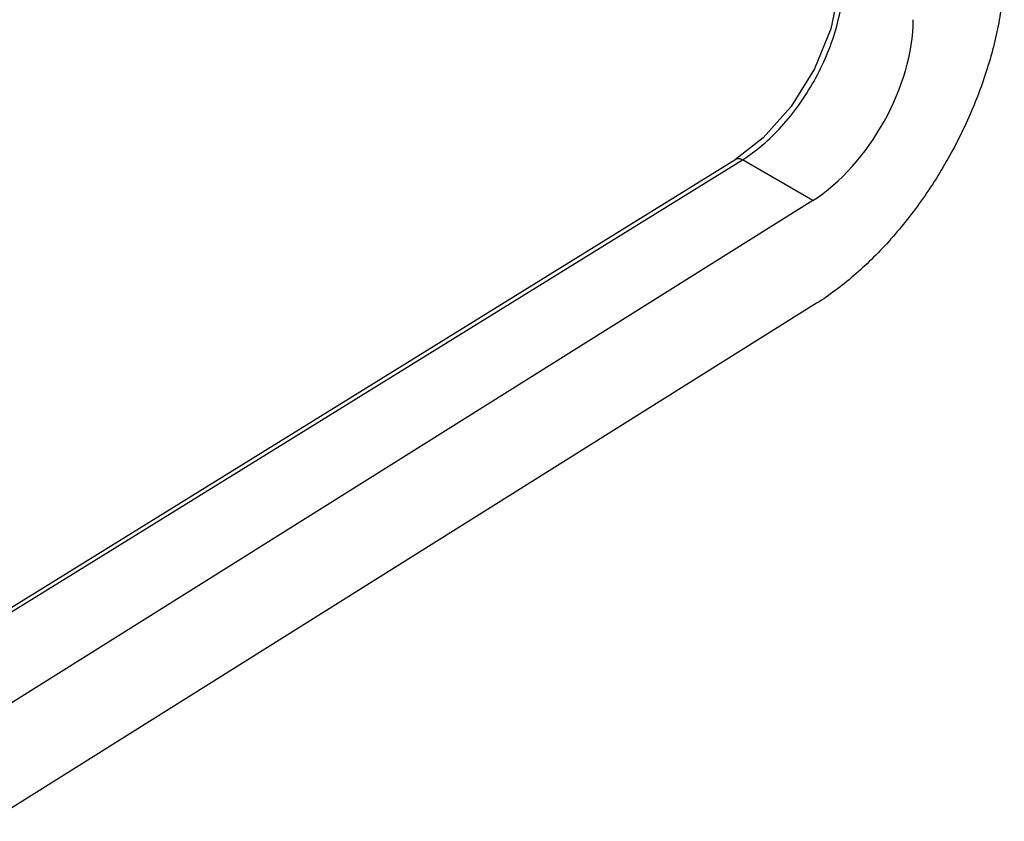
# Model space of a CAD drawing. Header units: inches. Extents: x 0 to 22, y 0 to 17.
# Tile 15 of 38: x 4.418 to 4.801, y 10.665 to 10.976. Entities that reach past the tile are written whole.
import ezdxf

# ---------------------------------------------------------------- set-up
doc = ezdxf.new("R2010")
doc.units = ezdxf.units.IN
doc.header["$LTSCALE"] = 1.21
doc.header["$MEASUREMENT"] = 0
doc.layers.get('0').update_dxf_attribs({"linetype": 'CONTINUOUS'})

msp = doc.modelspace()

# ---------------------------------------------------------------- linework, layer by layer
at = {"color": 7, "linetype": 'CONTINUOUS'}
for p, q in [((4.70705, 10.93002), (4.69643, 10.9218)), ((4.37811, 10.72506), (4.69643, 10.92179)), ((4.38064, 10.72483), (4.69896, 10.92157)), ((4.72633, 10.90577), (4.69896, 10.92157)), ((4.72633, 10.90577), (4.41026, 10.70773)), ((4.72779, 10.86585), (4.40687, 10.66478))]:
    msp.add_line(p, q, dxfattribs=at)
msp.add_lwpolyline([(4.73638, 10.98734), (4.73324, 10.97239), (4.72689, 10.95683), (4.71786, 10.94222), (4.70705, 10.93002)], dxfattribs=at)
msp.add_ellipse((4.72529, 10.95207), major_axis=(0.02808, 0.05018), ratio=0.568193, start_param=-2.337577, end_param=-0.792961, dxfattribs=at)
for points, knots in [([(4.80065, 10.99701), (4.80066, 10.99411), (4.80041, 10.9882), (4.79935, 10.9792), (4.79761, 10.96995), (4.79437, 10.95726), (4.78872, 10.94136), (4.77974, 10.92291), (4.7688, 10.90552), (4.75827, 10.89231), (4.7492, 10.88283), (4.74225, 10.87644), (4.73516, 10.87075), (4.73026, 10.86739), (4.72779, 10.86585)], [0, 0, 0, 0, 0.055789, 0.114101, 0.174668, 0.23718, 0.36661, 0.499462, 0.632403, 0.76205, 0.824711, 0.885457, 0.943976, 1, 1, 1, 1]), ([(4.69896, 10.92157), (4.70167, 10.92324), (4.70701, 10.92721), (4.71433, 10.93436), (4.72106, 10.94273), (4.72694, 10.95201), (4.73177, 10.96186), (4.73537, 10.97193), (4.73762, 10.98185), (4.73818, 10.98842), (4.73818, 10.99158)], [0, 0, 0, 0, 0.114831, 0.238558, 0.368363, 0.501278, 0.633988, 0.763211, 0.886082, 1, 1, 1, 1]), ([(4.69643, 10.9218), (4.69659, 10.9219), (4.69697, 10.92204), (4.69761, 10.92206), (4.69829, 10.9219), (4.69874, 10.9217), (4.69896, 10.92157)], [0, 0, 0, 0, 0.215428, 0.448362, 0.70933, 1, 1, 1, 1])]:
    msp.add_open_spline(points, degree=3, knots=knots, dxfattribs=at)

doc.saveas('drawing.dxf')
